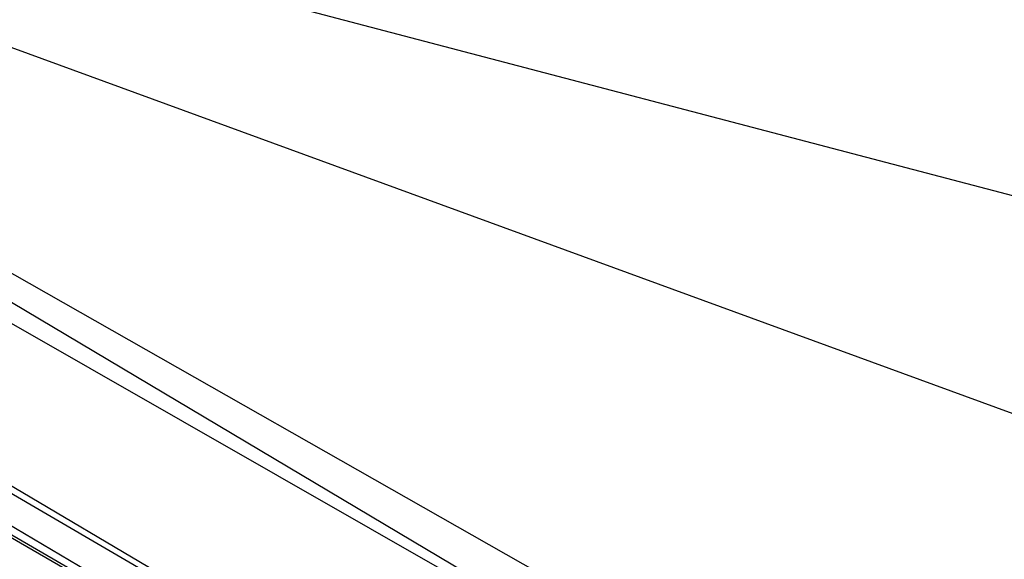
# Paper-space layout '_Isométrica' of a CAD drawing. Header units: millimetres. Extents: x -944 to 849, y -1018 to 47.
# Tile 23 of 35: x 464 to 518, y -271 to -241. Entities that reach past the tile are written whole.
import ezdxf

# ---------------------------------------------------------------- set-up
doc = ezdxf.new("R2010")
doc.units = ezdxf.units.MM

psp = doc.layouts.new('_Isométrica')

# ---------------------------------------------------------------- linework, layer by layer
at = {"color": 7, "linetype": 'Continuous', "lineweight": 25}
for p, q in [((512.843, -285.681), (289.966, -158.455)), ((507.515, -292.379), (287.042, -162.112)), ((506.507, -293.984), (286.011, -163.607)), ((507.515, -292.379), (286.011, -163.607)), ((506.507, -293.984), (284.925, -165.443)), ((284.559, -166.041), (506.507, -293.984)), ((531.408, -267.336), (402.985, -220.398)), ((521.573, -251.54), (402.985, -220.398)), ((402.985, -220.398), (514.765, -283.866)), ((512.843, -285.681), (402.985, -220.398))]:
    psp.add_line(p, q, dxfattribs=at)

doc.saveas('drawing.dxf')
